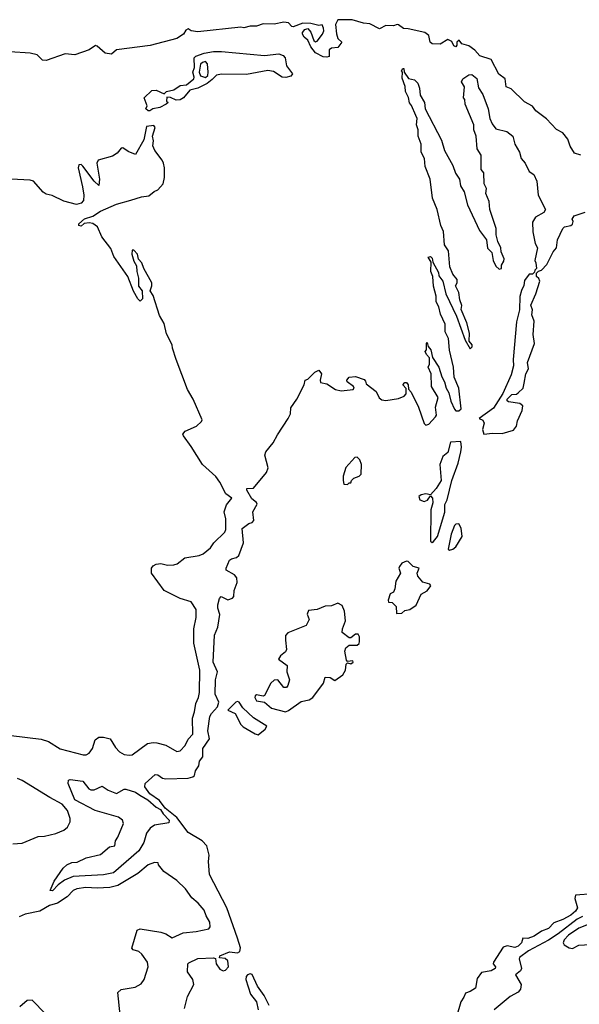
# Model space of a CAD drawing. Extents: x 1892934 to 2008621, y 567149 to 683290.
# Tile 139 of 256: x 1931209 to 1934719, y 655650 to 661825. Entities that reach past the tile are written whole.
import ezdxf

# ---------------------------------------------------------------- set-up
doc = ezdxf.new("R2010")
doc.units = 0

msp = doc.modelspace()

# ---------------------------------------------------------------- linework, layer by layer
at = {"layer": '0CON20XD'}
for points in [[(1934728.9, 660975), (1934688.4, 660988.4), (1934661.6, 661031.6), (1934646.8, 661075), (1934615, 661115.6), (1934575.6, 661135.6), (1934512.5, 661202.5), (1934445, 661253.9), (1934425, 661282.3), (1934375, 661309.8), (1934290.6, 661390.6), (1934260, 661405), (1934253.9, 661453.9), (1934213.1, 661483.1), (1934164.8, 661574.9), (1934095, 661598.1), (1934063.1, 661633.1), (1934025, 661661.4), (1933982.6, 661672.6), (1933965, 661697.6), (1933950.4, 661685), (1933951.1, 661665), (1933945, 661655.8), (1933931.4, 661661.4), (1933918.3, 661688.3), (1933895, 661700), (1933845, 661671.9), (1933795, 661674.2), (1933783.8, 661685), (1933773.8, 661725), (1933750, 661745), (1933645, 661768.2), (1933615, 661769.2), (1933585, 661793.8), (1933576.1, 661793.9), (1933553.5, 661786.5), (1933505, 661788.1), (1933465, 661768.6), (1933405, 661800), (1933365, 661803.1), (1933293.3, 661825), (1933205, 661824.5), (1933190.5, 661795), (1933195.6, 661735.6), (1933205, 661707.5), (1933230, 661685), (1933205, 661650), (1933165, 661646.2), (1933150, 661635), (1933150, 661595), (1933135, 661590), (1933113, 661593), (1933065, 661617.5), (1933035, 661654.3), (1933016.5, 661696.5), (1932993.8, 661715), (1932982.5, 661735), (1932982.5, 661745), (1932997, 661763), (1933015, 661770), (1933035, 661747.5), (1933054.6, 661694.6), (1933065, 661687.1), (1933075, 661690), (1933107.9, 661735), (1933115.6, 661755), (1933115, 661772.5), (1933105, 661793.3), (1933085, 661789.2), (1933035, 661800.8), (1932985, 661803.8), (1932925, 661780), (1932915, 661782), (1932895.7, 661805.7), (1932865, 661810), (1932805, 661797.5), (1932735, 661798.9), (1932695, 661785.3), (1932655, 661785.3), (1932615, 661774.6), (1932595, 661779.1)], [(1932595, 661779.1), (1932325, 661749.7), (1932284.6, 661754.6), (1932265, 661766.7), (1932250.9, 661759.1), (1932236.9, 661735), (1932195, 661707.2), (1932027.3, 661662.7), (1931815, 661636.2), (1931785, 661609.2), (1931745, 661614.2), (1931695, 661660), (1931685, 661662.5), (1931645, 661636.2), (1931555, 661604.5), (1931495, 661610), (1931375, 661570), (1931351.4, 661571.4), (1931317.5, 661605), (1931274.4, 661614.4), (1931146.4, 661623.6)], [(1932025, 661253.8), (1932015, 661253.8), (1932000, 661265), (1932007.5, 661285), (1931990, 661335), (1932038.3, 661381.7), (1932065, 661382.5), (1932115, 661360), (1932130, 661375), (1932175, 661386), (1932215, 661413.3), (1932255, 661416.7), (1932301.2, 661455), (1932303.8, 661465), (1932294.2, 661495), (1932305.8, 661525), (1932303.9, 661586.1), (1932314.1, 661595.9), (1932365, 661616), (1932424.5, 661625.5), (1932475, 661625.5), (1932745, 661600), (1932835, 661610), (1932860.7, 661600.7), (1932873.3, 661585), (1932881.4, 661535), (1932920.4, 661485), (1932909.1, 661470.9), (1932877.7, 661462.3), (1932855, 661464.3), (1932800.4, 661500.4), (1932765, 661506.8), (1932631.7, 661481.7), (1932475, 661484.4), (1932443.8, 661476.2), (1932415, 661449.2), (1932384, 661425), (1932326.7, 661395), (1932275, 661383.8), (1932236.7, 661335), (1932215, 661322), (1932190.7, 661320.7), (1932155, 661337.5), (1932131.7, 661338.3), (1932130, 661315), (1932140, 661305), (1932127.5, 661295), (1932086.7, 661275), (1932044, 661266), (1932025, 661253.8)], [(1932375, 661462.2), (1932388.9, 661475), (1932391.8, 661495), (1932387.5, 661547.5), (1932375, 661562), (1932355, 661557.5), (1932343.4, 661546.6), (1932335.4, 661495), (1932343.3, 661473.3), (1932375, 661462.2)], [(1932241.8, 655625), (1932261.2, 655698.8), (1932300.9, 655775), (1932293.9, 655805), (1932262.2, 655855), (1932262.8, 655905), (1932268.8, 655911.2), (1932325, 655937.5), (1932425, 655942.9), (1932437.5, 655937.5), (1932441.6, 655905), (1932465, 655871.7), (1932485, 655860.3), (1932499.3, 655865), (1932518.1, 655885), (1932513.6, 655923.6), (1932497.4, 655937.4), (1932462.9, 655942.9), (1932463.3, 655955), (1932525, 655980), (1932574.2, 655974.2), (1932588.5, 655981.5), (1932593.2, 656005), (1932575.3, 656064.7), (1932507, 656255), (1932398.9, 656465), (1932392.7, 656545), (1932396.9, 656585), (1932382.2, 656645), (1932353.8, 656675), (1932265, 656727.4), (1932195, 656822.8), (1932120.2, 656880.2), (1932085, 656928.8), (1932025, 656970.6), (1931992.7, 657015), (1931995.3, 657034.7), (1932059.1, 657090.9), (1932075, 657089.6), (1932105, 657068.9), (1932125, 657065.4), (1932265, 657069.4), (1932295, 657077.5), (1932305.8, 657085), (1932312.1, 657115), (1932331.5, 657145), (1932336.9, 657175), (1932356.7, 657203.3), (1932356.7, 657255), (1932399.7, 657315), (1932388.1, 657365), (1932402.2, 657455), (1932411.4, 657475), (1932450.4, 657515), (1932458.6, 657545), (1932434.5, 657595), (1932436.9, 657685), (1932448.5, 657735), (1932421.4, 657795), (1932431.4, 657965), (1932452, 658015), (1932463.6, 658095), (1932451.2, 658135), (1932452.5, 658155), (1932461.2, 658195), (1932471.7, 658208.3), (1932515, 658187.5), (1932543.3, 658196.7), (1932552.2, 658207.8), (1932554, 658246), (1932572.3, 658295), (1932570, 658325), (1932555, 658344.5), (1932503.6, 658373.6), (1932503.3, 658385), (1932525, 658435.6), (1932538, 658445), (1932568, 658452), (1932582.8, 658465), (1932612.7, 658545), (1932604.4, 658635), (1932645, 658664.6), (1932667.1, 658672.9), (1932677.5, 658685), (1932671.1, 658738.9), (1932697.5, 658787.5), (1932695, 658796.7), (1932665, 658820), (1932634.4, 658875), (1932634.4, 658885.6), (1932675, 658887.5), (1932756.7, 658985), (1932766.2, 659015), (1932746.7, 659095), (1932753.3, 659115), (1932798.8, 659171.2), (1932825, 659222.5), (1932893.3, 659325), (1932906.4, 659353.6), (1932908.3, 659391.7), (1932947.5, 659445), (1932992.5, 659535), (1933000, 659565), (1933015, 659570), (1933060, 659615), (1933085, 659626.7), (1933102.5, 659605), (1933092.5, 659565), (1933095, 659550), (1933135, 659542.5), (1933190, 659505), (1933225, 659497.5), (1933300, 659505), (1933307.5, 659515), (1933302.5, 659525), (1933263.6, 659553.6), (1933260, 659565), (1933275, 659583.3), (1933315, 659586.7), (1933368.3, 659568.3), (1933378.3, 659558.3), (1933381.7, 659541.7), (1933445, 659493.3), (1933463.1, 659453.1), (1933480.9, 659440.9), (1933505, 659437.1), (1933585, 659448.8), (1933620, 659465), (1933631.7, 659478.3), (1933631.7, 659511.7), (1933612.5, 659535), (1933625, 659550), (1933635, 659550), (1933646, 659535), (1933648.3, 659508.3), (1933665, 659490), (1933710, 659395), (1933745, 659292), (1933755, 659282.5), (1933775, 659288.6), (1933817.5, 659335), (1933822.5, 659345), (1933817.5, 659395), (1933832.5, 659455), (1933792.5, 659525), (1933790, 659605), (1933770, 659645), (1933780, 659665), (1933780, 659705), (1933760, 659725), (1933752.5, 659745), (1933760, 659755), (1933760, 659795), (1933765, 659800), (1933770, 659775), (1933786.7, 659755), (1933797.5, 659707.5), (1933836.7, 659645), (1933856.7, 659585), (1933873.3, 659555), (1933883.8, 659515), (1933901.2, 659485), (1933912.7, 659432.7), (1933935, 659382.5), (1933945, 659372), (1933962.3, 659372.3), (1933976.7, 659385), (1933962.5, 659515), (1933933.6, 659583.6), (1933930, 659645), (1933903.6, 659753.6), (1933897.5, 659825), (1933878.3, 659868.3), (1933877.5, 659915), (1933848.3, 659978.3), (1933837.5, 660025), (1933820, 660055), (1933821.7, 660091.7), (1933803.6, 660153.6), (1933800, 660215), (1933787.5, 660245), (1933790, 660305), (1933770, 660335), (1933785, 660340), (1933795, 660330), (1933800, 660305), (1933835, 660240), (1933838.3, 660218.3), (1933862.5, 660185), (1933882.5, 660105), (1933947.5, 659965), (1934003.3, 659815), (1934035, 659760), (1934047, 659773), (1934047.5, 659785), (1934028.3, 659808.3), (1934029.3, 659859.3), (1934012.5, 659925), (1933978.3, 660008.3), (1933981.7, 660031.7), (1933968.3, 660068.3), (1933962.5, 660115), (1933942.5, 660155), (1933952.5, 660175), (1933952.5, 660195), (1933925, 660230), (1933907.5, 660275), (1933897.5, 660375), (1933873, 660413), (1933866.4, 660496.4), (1933850, 660535), (1933827.5, 660635), (1933797.5, 660705), (1933782.5, 660825), (1933752.5, 660905), (1933747.5, 660955), (1933727.5, 660995), (1933727.5, 661045), (1933707.5, 661095), (1933707.5, 661135), (1933697.5, 661165), (1933702.5, 661205), (1933693.3, 661223.3), (1933667, 661287), (1933653, 661303), (1933646.4, 661336.4), (1933627.5, 661375), (1933626.4, 661406.4), (1933608.3, 661458.3), (1933610, 661495), (1933602.5, 661505), (1933611.7, 661518.3), (1933618.3, 661518.3), (1933620, 661495), (1933647, 661457), (1933685, 661447.5), (1933706.1, 661426.1), (1933716.1, 661396.1), (1933720.7, 661350.7), (1933747.5, 661305), (1933752.5, 661265), (1933855, 661070), (1933872.5, 661005), (1933925, 660910), (1933941.7, 660861.7), (1933966.7, 660825), (1933973.6, 660783.6), (1933996.7, 660745), (1934017.5, 660665), (1934093, 660503), (1934136.7, 660445), (1934143, 660393), (1934170, 660365), (1934177.5, 660315), (1934195, 660280), (1934215, 660260), (1934230, 660265), (1934230, 660285), (1934245, 660310), (1934246.7, 660325), (1934228.3, 660368.3), (1934226.7, 660395), (1934206.7, 660435), (1934196.7, 660475), (1934197.5, 660515), (1934156.7, 660635), (1934153.3, 660685), (1934133.3, 660735), (1934136.4, 660766.4), (1934122.5, 660795), (1934120, 660865), (1934102.5, 660885), (1934102.5, 660975), (1934077.5, 661015), (1934072.5, 661095), (1934057.5, 661135), (1934056.7, 661165), (1934002.5, 661295), (1934000, 661325), (1933993.3, 661335), (1933997.5, 661405), (1933980, 661435), (1933987.5, 661455), (1934025, 661480), (1934045, 661481.2), (1934075, 661456.7), (1934086.9, 661396.9), (1934113.8, 661355), (1934147.5, 661265), (1934158, 661205), (1934172.4, 661172.4), (1934195, 661140), (1934263.6, 661123.6), (1934302.5, 661095), (1934313.3, 661045), (1934342.5, 660995), (1934353.9, 660953.9), (1934380, 660925), (1934403.9, 660873.9), (1934432.5, 660855), (1934451.7, 660811.7), (1934460, 660725), (1934507.5, 660635), (1934496.7, 660615), (1934443.4, 660586.6), (1934425.3, 660555), (1934427.1, 660495), (1934442.1, 660422.1), (1934456.2, 660395), (1934440, 660315), (1934445, 660300), (1934450, 660265), (1934440, 660255), (1934438.3, 660241.7), (1934425, 660230), (1934405, 660230), (1934375, 660190), (1934371.7, 660158.3), (1934355, 660127.5), (1934345, 660090), (1934343.9, 660006.1), (1934325, 659930), (1934304.5, 659695), (1934305.7, 659654.3), (1934292, 659598), (1934240, 659480), (1934180.6, 659389.4), (1934090, 659325), (1934113, 659313), (1934122.5, 659295), (1934112, 659255), (1934120, 659225), (1934175, 659232.5), (1934235, 659230), (1934305, 659250), (1934325.2, 659275), (1934330.8, 659309.2), (1934360.9, 659375), (1934364, 659404), (1934345, 659418.7), (1934275, 659428.8), (1934266.7, 659435), (1934266.7, 659445), (1934295, 659473.8), (1934325, 659476), (1934335, 659484.2), (1934365.6, 659515), (1934373.1, 659545), (1934382.5, 659605), (1934400, 659635), (1934394.3, 659675), (1934437.1, 659795), (1934429.5, 659850.5), (1934436.1, 659935), (1934420.8, 659975), (1934424, 660005), (1934414, 660035), (1934445.8, 660105), (1934471.2, 660185), (1934465, 660202.5), (1934450, 660215), (1934450, 660235), (1934462.5, 660247.5), (1934482.5, 660255), (1934515, 660290), (1934555, 660369.2), (1934575.4, 660394.6), (1934581.1, 660445), (1934614.8, 660515.2), (1934624.8, 660525.2), (1934665, 660534.4), (1934675, 660542.2), (1934680.3, 660560.3), (1934673.3, 660575), (1934685.5, 660594.5), (1934755, 660618.6)], [(1931156, 657336), (1931343.3, 657313.3), (1931389.1, 657299.1), (1931462.3, 657252.3), (1931605.9, 657214.1), (1931626.2, 657215), (1931645, 657225.6), (1931665.5, 657255), (1931682, 657308), (1931705.3, 657324.7), (1931735, 657325.9), (1931775.2, 657315.2), (1931810.4, 657260.4), (1931834.6, 657234.6), (1931865, 657216.9), (1931895, 657212.2), (1931915, 657215.7), (1932010.8, 657285), (1932045, 657291.9), (1932069.7, 657289.7), (1932126, 657275), (1932195, 657235.8), (1932215, 657240.8), (1932247.1, 657272.9), (1932265.9, 657314.1), (1932295.6, 657345), (1932293.4, 657445), (1932306.1, 657483.9), (1932313.4, 657536.6), (1932330.2, 657575), (1932335.7, 657605), (1932339.6, 657745), (1932301.4, 657915), (1932301.5, 658005), (1932316.2, 658076.2), (1932316.2, 658126.2), (1932284.5, 658175), (1932215, 658195.7), (1932115.3, 658245), (1932036.1, 658355), (1932035, 658386), (1932045, 658399.5), (1932065, 658410.8), (1932095, 658414.2), (1932135, 658403.5), (1932175, 658407.1), (1932197.1, 658412.9), (1932245, 658450), (1932334.7, 658465.3), (1932358.6, 658475), (1932405, 658512.5), (1932427.3, 658545), (1932495, 658610.8), (1932502.5, 658627.5), (1932500.7, 658695), (1932492, 658738), (1932506.4, 658783.6), (1932538.8, 658825), (1932500.9, 658850.9), (1932464.2, 658925), (1932439.6, 658959.6), (1932355.3, 659035), (1932285, 659148.8), (1932235.8, 659215), (1932232.5, 659225), (1932245.8, 659245), (1932318, 659275), (1932350, 659305), (1932352.5, 659315), (1932296, 659445), (1932262, 659505), (1932190, 659695), (1932166.7, 659765), (1932165.9, 659785.9), (1932130, 659855), (1932115, 659920), (1932085, 659970), (1932046.7, 660095), (1932027.5, 660125), (1932037.5, 660155), (1932036.7, 660175), (1931987.5, 660265), (1931975, 660300), (1931953, 660323), (1931947.5, 660355), (1931925, 660380), (1931915, 660380), (1931911.2, 660355), (1931925, 660310), (1931941.7, 660281.7), (1931942.5, 660245), (1931953.3, 660205), (1931953, 660153), (1931977.5, 660125), (1931980, 660075), (1931965, 660060), (1931950, 660075), (1931923.3, 660123.3), (1931887.5, 660215), (1931799.3, 660339.3), (1931780.7, 660390.7), (1931723.9, 660463.9), (1931696.4, 660526.4), (1931667, 660547), (1931645, 660551.2), (1931612.5, 660547.5), (1931595, 660530), (1931580, 660535), (1931580, 660545), (1931615, 660576.7), (1931667.7, 660592.3), (1931715, 660624.4), (1931815, 660668.8), (1931906.5, 660693.5), (1931973.3, 660715), (1932018.9, 660721.1), (1932051.9, 660748.1), (1932075, 660757.8), (1932109.3, 660795), (1932116.6, 660835), (1932116.6, 660895), (1932110, 660925), (1932101.6, 660945), (1932055.9, 661005), (1932043.4, 661035), (1932047.3, 661065), (1932041.6, 661095), (1932058.6, 661148.6), (1932051, 661161), (1932005, 661154.5), (1931987.6, 661072.4), (1931935, 660980), (1931888.5, 660998.5), (1931855, 661021.5), (1931845, 661018.4), (1931821, 660989), (1931791.8, 660968.2), (1931700.6, 660945), (1931692.1, 660925), (1931708.5, 660825), (1931705, 660785.8), (1931675, 660812.4), (1931605, 660906.7), (1931595, 660915.9), (1931580.4, 660915), (1931574.8, 660895), (1931603.4, 660776.6), (1931611.8, 660725), (1931608.9, 660691.1), (1931595, 660673.8), (1931565, 660666.2), (1931485, 660686.2), (1931411.7, 660721.7), (1931375, 660730), (1931355, 660743.8), (1931295, 660812), (1931275, 660819.4), (1931155, 660824.4)], [(1933795, 658547.1), (1933805, 658552.3), (1933828.3, 658585), (1933875, 658736.7), (1933875.2, 658785), (1933889.2, 658815), (1933919.1, 658935), (1933958.4, 659045), (1933975.5, 659115.5), (1933980, 659145), (1933975, 659180), (1933910, 659175), (1933895, 659110), (1933862.5, 659085), (1933843.3, 659035), (1933851.2, 658935), (1933821.4, 658885), (1933785, 658846.2), (1933755, 658852.7), (1933725.8, 658845), (1933712.7, 658835), (1933717.5, 658815), (1933745, 658802.9), (1933767.3, 658812.7), (1933785, 658840), (1933798.6, 658825), (1933800.6, 658795), (1933788.1, 658751.9), (1933784.4, 658554.4), (1933795, 658547.1)], [(1933265, 658910), (1933275, 658920), (1933285, 658920), (1933290, 658935), (1933305, 658950), (1933338.3, 658961.7), (1933350, 658975), (1933352.5, 659035), (1933342.5, 659065), (1933325, 659082.5), (1933310.7, 659079.3), (1933253.6, 659016.4), (1933238.3, 658961.7), (1933237.5, 658935), (1933241.7, 658911.7), (1933265, 658910)], [(1933905, 658498), (1933925, 658504.6), (1933945, 658519.4), (1933982.9, 658585), (1933976.9, 658636.9), (1933963.8, 658663.8), (1933945, 658661.8), (1933935, 658652.7), (1933915, 658598.8), (1933896.2, 658505), (1933905, 658498)], [(1933571.7, 658101.7), (1933605, 658102.5), (1933625, 658120), (1933655, 658126.2), (1933695, 658153.3), (1933727.7, 658222.3), (1933765, 658244.4), (1933787.5, 658275), (1933781.2, 658285), (1933737.6, 658297.6), (1933705.4, 658335.4), (1933701.9, 658355), (1933714, 658385), (1933676.6, 658396.6), (1933645, 658427.5), (1933635, 658430), (1933605, 658417.5), (1933590, 658395), (1933587.5, 658385), (1933596.4, 658353.6), (1933567.5, 658305), (1933562.5, 658255), (1933552.5, 658235), (1933532.5, 658225), (1933520, 658185), (1933521.7, 658171.7), (1933545, 658170), (1933570, 658145), (1933571.7, 658101.7)], [(1932875, 657484.4), (1932895, 657492.5), (1932975, 657550), (1933025, 657560.8), (1933046.4, 657573.6), (1933113.2, 657665), (1933125, 657701.5), (1933155, 657700.2), (1933185, 657681), (1933235, 657717), (1933251.6, 657745), (1933255.5, 657784.5), (1933265, 657792), (1933285, 657786), (1933300.8, 657795), (1933297.5, 657805), (1933265, 657800), (1933257.7, 657807.7), (1933248, 657865), (1933254.2, 657885), (1933275, 657902), (1933325, 657902.2), (1933337.4, 657912.6), (1933340.5, 657925), (1933340.5, 657955), (1933330.9, 657970.9), (1933315, 657971.5), (1933285, 657949.2), (1933275, 657948.6), (1933231.6, 657981.6), (1933233, 658005), (1933252.9, 658055), (1933246.2, 658115), (1933230.7, 658150.7), (1933205, 658166.7), (1933165, 658148.9), (1933125, 658146.2), (1933075, 658126.9), (1933020.9, 658119.1), (1933012.3, 658097.7), (1933024.2, 658064.2), (1933005, 658025.6), (1932890.3, 657979.7), (1932876.4, 657963.6), (1932876.4, 657933.6), (1932881.2, 657875), (1932875, 657860.9), (1932844.4, 657835), (1932832, 657815), (1932886, 657775), (1932884.2, 657735), (1932901.7, 657685), (1932891.3, 657648.7), (1932883.1, 657636.9), (1932865, 657638.1), (1932827.1, 657685), (1932805, 657682.7), (1932784, 657665), (1932745, 657587.1), (1932735, 657581.9), (1932695, 657591.1), (1932684.6, 657585.4), (1932682.7, 657575), (1932695, 657553.5), (1932745, 657545.8), (1932788, 657508), (1932875, 657484.4)], [(1932705, 657340.6), (1932747.5, 657375), (1932758.8, 657395), (1932675, 657446.5), (1932609.1, 657509.1), (1932585, 657544.2), (1932575, 657549.2), (1932565, 657545.7), (1932514.5, 657494.5), (1932560, 657475), (1932595.9, 657405.9), (1932610.9, 657390.9), (1932685, 657346.5), (1932705, 657340.6)], [(1931165, 656657.8), (1931225, 656661.9), (1931325, 656703.1), (1931365, 656705.4), (1931435, 656721.5), (1931485, 656743.5), (1931508.5, 656761.5), (1931524.4, 656795), (1931525.5, 656815), (1931509.6, 656865), (1931475, 656906), (1931397.4, 656947.4), (1931225, 657054.6), (1931195, 657066.2)], [(1931415, 656361.2), (1931400, 656365), (1931425, 656423.3), (1931481.9, 656505), (1931504.2, 656525), (1931535, 656539.1), (1931568.2, 656541.8), (1931625, 656569.6), (1931715, 656589.2), (1931771.4, 656638.6), (1931805.2, 656644.8), (1931810, 656675), (1931825, 656698), (1931859.4, 656785), (1931854.2, 656805), (1931829.2, 656825), (1931681.4, 656865), (1931555, 656932.9), (1931513.3, 657035), (1931514.1, 657055.9), (1931525, 657060), (1931605, 657049.5), (1931641.6, 657001.6), (1931655, 656994.5), (1931675, 656995.4), (1931725, 657018.6), (1931764.1, 656994.1), (1931815, 656973.2), (1931865, 656999.5), (1931875, 656999.1), (1931935, 656979.8), (1931962.6, 656962.6), (1932013.2, 656933.2), (1932065, 656887.7), (1932092.8, 656872.8), (1932108.5, 656845), (1932146.6, 656805), (1932145, 656788.6), (1932055, 656772.9), (1932026.5, 656755), (1932005, 656722.9), (1931987.7, 656665), (1931955, 656612.1), (1931796.5, 656475), (1931735, 656462.3), (1931545, 656451.6), (1931490.3, 656429.7), (1931450.4, 656399.6), (1931415, 656361.2)], [(1931839.6, 655585), (1931823.8, 655725), (1931845, 655742.5), (1931932.6, 655757.4), (1931971.3, 655778.7), (1931989.2, 655805), (1932015.5, 655885), (1932009.5, 655915), (1931974.5, 655965), (1931955, 655980.9), (1931921.2, 655991.2), (1931912.9, 656002.9), (1931945, 656116.2), (1931965, 656124.2), (1932095, 656101.9), (1932125, 656091.9), (1932165, 656066.5), (1932235, 656099.4), (1932315, 656107.1), (1932395, 656123.5), (1932404.3, 656135.7), (1932401.6, 656165), (1932377.3, 656205), (1932365, 656241.4), (1932327.5, 656285), (1932287.6, 656317.6), (1932248.6, 656375), (1932195, 656426.9), (1932112.3, 656482.3), (1932080, 656525), (1932078.3, 656538.3), (1932055, 656540), (1932015, 656526), (1931949.6, 656470.4), (1931825, 656395.3), (1931775, 656383.9), (1931695, 656379.2), (1931623, 656383), (1931567.5, 656375), (1931545, 656363.5), (1931507.4, 656325), (1931446, 656284), (1931395, 656269.4), (1931334.6, 656235.4), (1931244, 656215), (1931205, 656199.3)], [(1934805, 656344.3), (1934695, 656335.7), (1934690.8, 656315), (1934707.2, 656255), (1934695.7, 656235), (1934665, 656208.8), (1934615, 656181.3), (1934559.3, 656160.7), (1934524.5, 656125), (1934480.9, 656109.1), (1934435, 656078.2), (1934395, 656062.2), (1934364.2, 656065.8), (1934355.5, 656035), (1934335, 656014.6), (1934315, 656006.7), (1934266.7, 656016.7), (1934240.6, 656009.4), (1934180, 655915), (1934179.2, 655905), (1934192, 655885), (1934190, 655875), (1934165, 655860.3), (1934105, 655850), (1934078.3, 655811.7), (1934067.9, 655752.1), (1934035, 655730.6), (1934005, 655721.2), (1933995.4, 655695), (1933974.5, 655665.5), (1933948.1, 655571.9)], [(1934738, 656202), (1934705, 656185.1), (1934585, 656092.3), (1934525, 656052.6), (1934398.9, 655985), (1934343.6, 655945), (1934340.8, 655935), (1934356.6, 655875), (1934349.3, 655860.7), (1934318.1, 655835), (1934353.8, 655775), (1934350, 655745), (1934335, 655727.5), (1934285, 655698.9), (1934184, 655615)], [(1934775, 656150.4), (1934715, 656128.7), (1934650.6, 656085), (1934623.8, 656055), (1934618, 656035), (1934624.3, 656024.3), (1934655, 656004), (1934675, 656001.4), (1934715, 656022.2), (1934787.5, 656025)], [(1932773.3, 655643.3), (1932741.7, 655705), (1932701.2, 655765), (1932666.4, 655836.4), (1932655, 655841.8), (1932638.5, 655835), (1932630, 655825), (1932628, 655805), (1932657.1, 655715), (1932694.7, 655665), (1932704.5, 655615)], [(1931370.5, 655590.5), (1931286.4, 655676.4), (1931255, 655673.8), (1931210, 655635)]]:
    msp.add_lwpolyline(points, dxfattribs=at)

doc.saveas('drawing.dxf')
